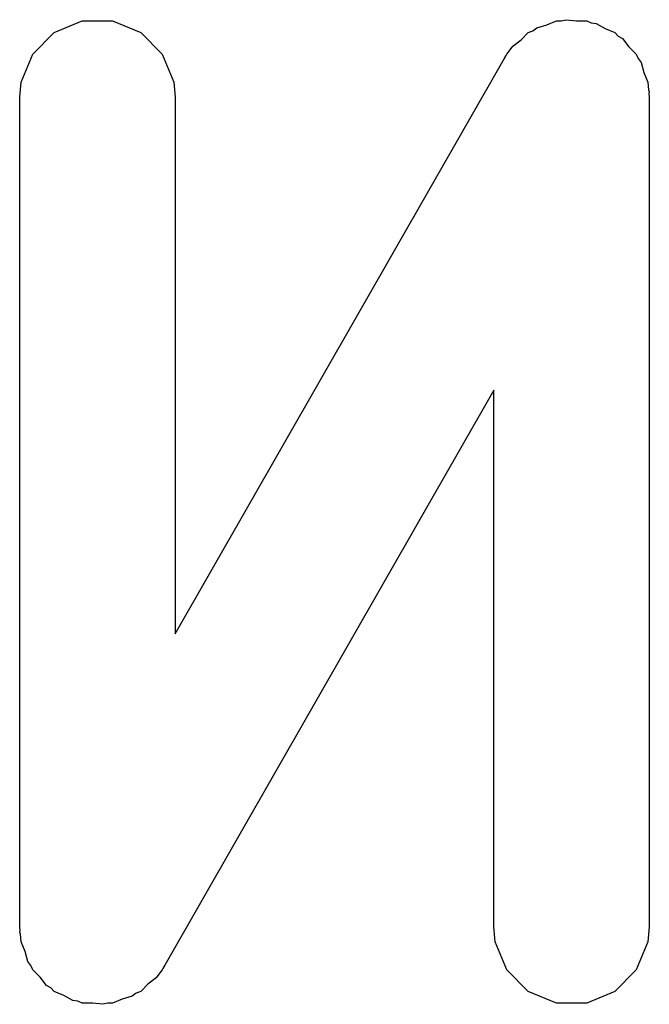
# Model space of a CAD drawing. Extents: x 101 to 222, y -128 to -44.
# Tile 21 of 23: x 212.356 to 212.963, y -59.751 to -58.801. Entities that reach past the tile are written whole.
import ezdxf

# ---------------------------------------------------------------- set-up
doc = ezdxf.new("R2010")
doc.units = 0
doc.layers.add('BLACK', color=7, linetype='CONTINUOUS')

msp = doc.modelspace()

# ---------------------------------------------------------------- linework, layer by layer
at = {"layer": 'BLACK', "linetype": 'CONTINUOUS'}
for p, q in [((212.87854, -58.802486), (212.883152, -58.801228)), ((212.883152, -58.801228), (212.893049, -58.802486)), ((212.38958, -58.813685), (212.416616, -58.802486)), ((212.416616, -58.802486), (212.44588, -58.802486)), ((212.44588, -58.802486), (212.472916, -58.813685)), ((212.851141, -58.811854), (212.854921, -58.808928)), ((212.854921, -58.808928), (212.864542, -58.806303)), ((212.864542, -58.806303), (212.873759, -58.802486)), ((212.873759, -58.802486), (212.87854, -58.802486)), ((212.893049, -58.802486), (212.903023, -58.802486)), ((212.903023, -58.802486), (212.907438, -58.804315)), ((212.907438, -58.804315), (212.912182, -58.804918)), ((212.912182, -58.804918), (212.920846, -58.809868)), ((212.920846, -58.809868), (212.930059, -58.813685)), ((212.368888, -58.834377), (212.38958, -58.813685)), ((212.472916, -58.813685), (212.493608, -58.834377)), ((212.839671, -58.820736), (212.846723, -58.813685)), ((212.846723, -58.813685), (212.851141, -58.811854)), ((212.930059, -58.813685), (212.933437, -58.817063)), ((212.933437, -58.817063), (212.937591, -58.819437)), ((212.937591, -58.819437), (212.9437, -58.827326)), ((212.82743, -58.832977), (212.831783, -58.826845)), ((212.831783, -58.826845), (212.839671, -58.820736)), ((212.9437, -58.827326), (212.950751, -58.834377)), ((212.357689, -58.861413), (212.368888, -58.834377)), ((212.493608, -58.834377), (212.504807, -58.861413)), ((212.506248, -59.393628), (212.823273, -58.838835)), ((212.823273, -58.838835), (212.825461, -58.835751)), ((212.825461, -58.835751), (212.826031, -58.834377)), ((212.826031, -58.834377), (212.82743, -58.832977)), ((212.950751, -58.834377), (212.95258, -58.838793)), ((212.95258, -58.838793), (212.955508, -58.842574)), ((212.955508, -58.842574), (212.958132, -58.852197)), ((212.958132, -58.852197), (212.96195, -58.861413)), ((212.356248, -58.876045), (212.357689, -58.861413)), ((212.504807, -58.861413), (212.506248, -58.876045)), ((212.96195, -58.861413), (212.962686, -58.868895)), ((212.356248, -59.676045), (212.356248, -58.876045)), ((212.506248, -58.876045), (212.506248, -59.393628)), ((212.962686, -58.868895), (212.963208, -58.870806)), ((212.963208, -58.870806), (212.96302, -58.872281)), ((212.96302, -58.872281), (212.963391, -58.876045)), ((212.963391, -58.876045), (212.963391, -59.676045)), ((212.813391, -59.158461), (212.496366, -59.713255)), ((212.813391, -59.676045), (212.813391, -59.158461)), ((212.356618, -59.679808), (212.356248, -59.676045)), ((212.356431, -59.681284), (212.356618, -59.679808)), ((212.356952, -59.683194), (212.356431, -59.681284)), ((212.357689, -59.690677), (212.356952, -59.683194)), ((212.814832, -59.690677), (212.813391, -59.676045)), ((212.963391, -59.676045), (212.96195, -59.690677)), ((212.361506, -59.699892), (212.357689, -59.690677)), ((212.826031, -59.717713), (212.814832, -59.690677)), ((212.96195, -59.690677), (212.950751, -59.717713)), ((212.364131, -59.709516), (212.361506, -59.699892)), ((212.367058, -59.713296), (212.364131, -59.709516)), ((212.368888, -59.717713), (212.367058, -59.713296)), ((212.375938, -59.724763), (212.368888, -59.717713)), ((212.492208, -59.719112), (212.487856, -59.725245)), ((212.493608, -59.717713), (212.492208, -59.719112)), ((212.494177, -59.716338), (212.493608, -59.717713)), ((212.496366, -59.713255), (212.494177, -59.716338)), ((212.846723, -59.738405), (212.826031, -59.717713)), ((212.950751, -59.717713), (212.930059, -59.738405)), ((212.382048, -59.732653), (212.375938, -59.724763)), ((212.479966, -59.731354), (212.472916, -59.738405)), ((212.487856, -59.725245), (212.479966, -59.731354)), ((212.386201, -59.735026), (212.382048, -59.732653)), ((212.38958, -59.738405), (212.386201, -59.735026)), ((212.398792, -59.742221), (212.38958, -59.738405)), ((212.468499, -59.740234), (212.464719, -59.743162)), ((212.472916, -59.738405), (212.468499, -59.740234)), ((212.873759, -59.749604), (212.846723, -59.738405)), ((212.930059, -59.738405), (212.903023, -59.749604)), ((212.407457, -59.747172), (212.398792, -59.742221)), ((212.4122, -59.747774), (212.407457, -59.747172)), ((212.416616, -59.749604), (212.4122, -59.747774)), ((212.42659, -59.749604), (212.416616, -59.749604)), ((212.436487, -59.750862), (212.42659, -59.749604)), ((212.441099, -59.749604), (212.436487, -59.750862)), ((212.44588, -59.749604), (212.441099, -59.749604)), ((212.455095, -59.745786), (212.44588, -59.749604)), ((212.464719, -59.743162), (212.455095, -59.745786)), ((212.903023, -59.749604), (212.873759, -59.749604))]:
    msp.add_line(p, q, dxfattribs=at)

doc.saveas('drawing.dxf')
